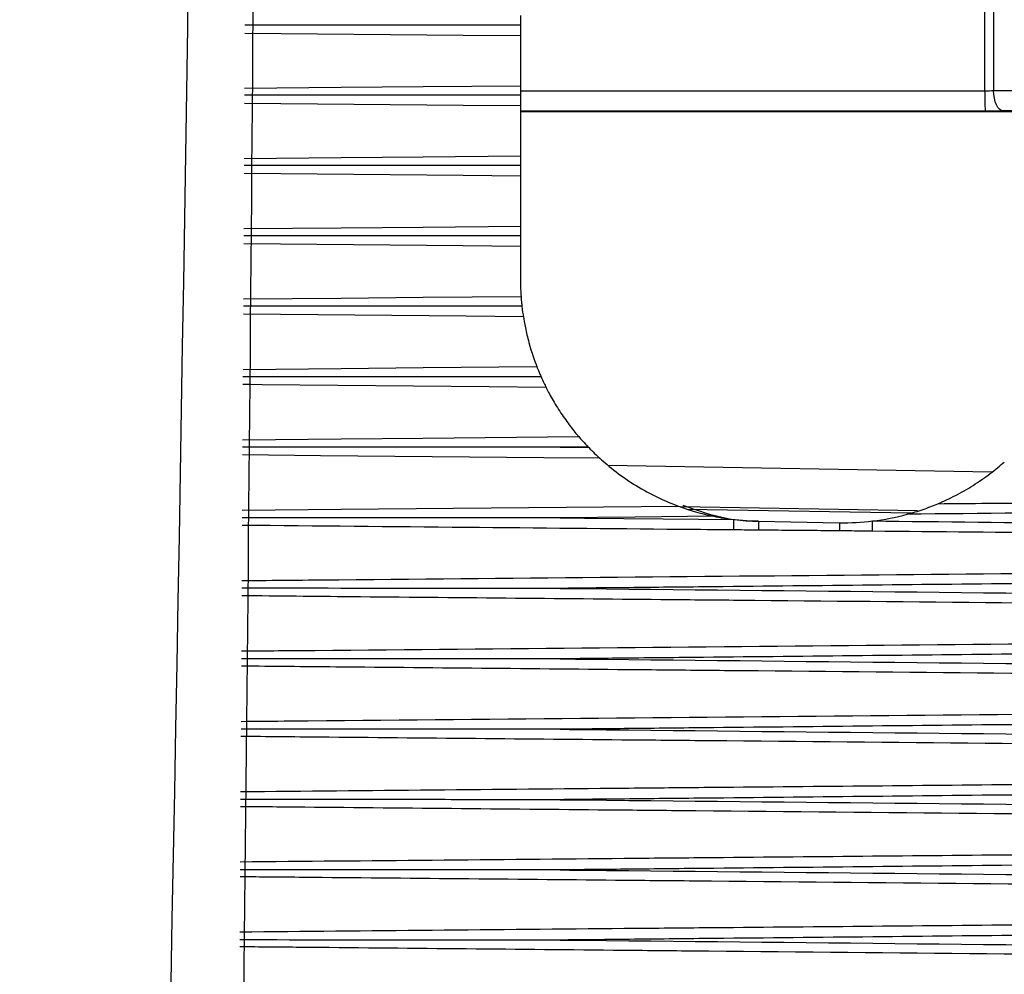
# Model space of a CAD drawing. Header units: millimetres. Extents: x 82 to 1337, y -230 to 1154.
# Tile 94 of 217: x 617 to 629, y 387 to 399. Entities that reach past the tile are written whole.
import ezdxf

# ---------------------------------------------------------------- set-up
doc = ezdxf.new("R2010")
doc.units = ezdxf.units.MM

msp = doc.modelspace()

# ---------------------------------------------------------------- linework, layer by layer
at = {"color": 7, "linetype": 'Continuous', "lineweight": 25}
for p, q in [((628.561, 398.276), (628.561, 404.097)), ((628.67, 404.097), (628.67, 398.277)), ((622.817, 398.955), (622.817, 398.338)), ((628.67, 398.277), (629.471, 398.284)), ((622.817, 398.088), (622.817, 397.471)), ((622.817, 398.017), (629.367, 398.017)), ((629.367, 398.032), (628.784, 398.027)), ((622.817, 397.22), (622.817, 396.602)), ((622.817, 396.35), (622.817, 395.949)), ((623.656, 393.868), (623.311, 393.865)), ((623.311, 393.865), (623.662, 393.861)), ((624.877, 393.1), (627.651, 393.052)), ((625.764, 392.949), (626.764, 392.932))]:
    msp.add_line(p, q, dxfattribs=at)
at = {"color": 8, "linetype": 'Continuous', "lineweight": 25}
for p, q in [((622.817, 398.274), (628.561, 398.276)), ((628.565, 398.026), (622.817, 398.024)), ((623.898, 393.644), (628.654, 393.561)), ((627.729, 393.077), (624.796, 393.128))]:
    msp.add_line(p, q, dxfattribs=at)
at = {"color": 8, "linetype": 'Continuous', "lineweight": 25, "flags": 128}
for points in [[(622.817, 398.955), (622.109, 398.961), (619.411, 398.986)], [(619.407, 398.307), (620.601, 398.318), (621.615, 398.327), (622.817, 398.338)], [(622.817, 398.088), (622.109, 398.094), (619.406, 398.119)], [(619.402, 397.439), (620.601, 397.45), (621.615, 397.459), (622.817, 397.471)], [(622.817, 397.22), (622.109, 397.226), (619.401, 397.251)], [(619.397, 396.57), (620.601, 396.581), (621.615, 396.59), (622.817, 396.602)], [(622.817, 396.35), (622.109, 396.357), (619.396, 396.382)], [(619.392, 395.7), (620.601, 395.711), (621.615, 395.72), (622.825, 395.732)], [(622.854, 395.48), (622.147, 395.486), (619.391, 395.512)], [(619.387, 394.829), (620.601, 394.84), (621.613, 394.85), (623.02, 394.863)], [(623.134, 394.606), (622.432, 394.613), (619.623, 394.639), (619.485, 394.64), (619.386, 394.641)], [(619.382, 393.958), (620.601, 393.969), (621.61, 393.979), (623.539, 393.997)], [(623.799, 393.729), (623.108, 393.735), (620.345, 393.761), (619.381, 393.77)], [(619.377, 393.087), (620.601, 393.098), (624.772, 393.137)]]:
    msp.add_lwpolyline(points, dxfattribs=at)
at = {"color": 7, "linetype": 'Continuous', "lineweight": 25, "flags": 128}
for points in [[(628.784, 398.027), (628.762, 398.032), (628.741, 398.047), (628.721, 398.07), (628.704, 398.101), (628.69, 398.139), (628.679, 398.182), (628.673, 398.229), (628.67, 398.277)], [(625.208, 393.011), (624.235, 393.001), (623.311, 392.992)], [(623.311, 392.992), (623.609, 392.989), (624.584, 392.979), (625.459, 392.97)], [(625.458, 392.842), (625.458, 392.853), (625.458, 392.866), (625.458, 392.88), (625.458, 392.896), (625.459, 392.914), (625.459, 392.932), (625.459, 392.951), (625.459, 392.97)], [(627.172, 392.826), (627.172, 392.837), (627.172, 392.85), (627.173, 392.864), (627.173, 392.88), (627.173, 392.897), (627.173, 392.915), (627.173, 392.934), (627.174, 392.953)]]:
    msp.add_lwpolyline(points, dxfattribs=at)
at = {"color": 7, "linetype": 'Continuous', "lineweight": 25}
for centre, radius, start, end in [((632.293, 398.216), 3.732, 179.0807, 182.9194), ((716.127, 392.08), 90.367, 179.44916, 179.5186), ((683.391, 392.405), 56.629, 179.4675, 179.5696)]:
    msp.add_arc(centre, radius, start, end, dxfattribs=at)
for centre, major_axis, ratio in [((628.557, 398.285), (0.25, 0), 0.03491), ((628.557, 398.035), (0.5, 0), 0.017455)]:
    msp.add_ellipse(centre, major_axis=major_axis, ratio=ratio, start_param=4.729842, end_param=5.183628, dxfattribs=at)
for points in [[(616.625, 328.18), (618.088, 361.769), (618.871, 395.38), (618.974, 428.999)], [(619.58, 428.812), (619.622, 412.614), (619.531, 396.419), (619.304, 380.228)], [(622.817, 395.949), (622.817, 395.855), (622.822, 395.775), (622.825, 395.732)], [(622.836, 395.609), (622.842, 395.558), (622.849, 395.507), (622.854, 395.48)], [(623.072, 394.737), (623.095, 394.685), (623.12, 394.635), (623.134, 394.606)], [(623.539, 393.997), (623.564, 393.967), (623.61, 393.916), (623.656, 393.868)], [(623.656, 393.868), (623.658, 393.866), (623.66, 393.863), (623.662, 393.861)], [(625.208, 393.011), (625.291, 392.994), (625.375, 392.98), (625.459, 392.97)], [(625.459, 392.97), (625.56, 392.958), (625.662, 392.951), (625.764, 392.949)], [(627.174, 392.953), (627.318, 392.97), (627.46, 392.998), (627.601, 393.036)], [(626.764, 392.932), (626.902, 392.929), (627.039, 392.936), (627.174, 392.953)]]:
    msp.add_open_spline(points, degree=3, dxfattribs=at)
for points, knots in [([(622.817, 399.205), (622.817, 399.198), (622.817, 399.189), (622.817, 399.178), (622.817, 399.167), (622.817, 399.153), (622.817, 399.138), (622.817, 399.123), (622.817, 399.107), (622.817, 399.091), (622.817, 399.09), (622.817, 399.089), (622.817, 399.088)], [0, 0, 0, 0, 0.0000503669, 0.0000503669, 0.0000503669, 0.0001007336, 0.0001007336, 0.0001007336, 0.0001511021, 0.0001511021, 0.0001511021, 0.0001532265, 0.0001532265, 0.0001532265, 0.0001532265]), ([(622.817, 399.088), (622.717, 399.088), (622.217, 399.088), (621.082, 399.088), (620.046, 399.088), (619.411, 399.088)], [0, 0, 0, 0, 0.088088, 0.44044, 1, 1, 1, 1]), ([(622.817, 399.088), (622.817, 399.073), (622.817, 399.058), (622.817, 399.043), (622.817, 399.027), (622.817, 399.011), (622.817, 398.997), (622.817, 398.982), (622.817, 398.969), (622.817, 398.959), (622.817, 398.958), (622.817, 398.956), (622.817, 398.955)], [0.0000049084, 0.0000049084, 0.0000049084, 0.0000049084, 0.0000503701, 0.0000503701, 0.0000503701, 0.0001007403, 0.0001007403, 0.0001007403, 0.0001511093, 0.0001511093, 0.0001511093, 0.0001581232, 0.0001581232, 0.0001581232, 0.0001581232]), ([(622.817, 398.338), (622.817, 398.332), (622.817, 398.322), (622.817, 398.311), (622.817, 398.299), (622.817, 398.285), (622.817, 398.271), (622.817, 398.256), (622.817, 398.239), (622.817, 398.223), (622.817, 398.222), (622.817, 398.221), (622.817, 398.221)], [0, 0, 0, 0, 0.0000503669, 0.0000503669, 0.0000503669, 0.0001007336, 0.0001007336, 0.0001007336, 0.0001511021, 0.0001511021, 0.0001511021, 0.0001532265, 0.0001532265, 0.0001532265, 0.0001532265]), ([(622.817, 398.221), (622.717, 398.221), (622.217, 398.221), (621.08, 398.22), (620.043, 398.22), (619.406, 398.22)], [0, 0, 0, 0, 0.087961, 0.439804, 1, 1, 1, 1]), ([(622.817, 398.221), (622.817, 398.205), (622.817, 398.19), (622.817, 398.175), (622.817, 398.159), (622.817, 398.143), (622.817, 398.129), (622.817, 398.115), (622.817, 398.102), (622.817, 398.092), (622.817, 398.091), (622.817, 398.089), (622.817, 398.088)], [0.0000049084, 0.0000049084, 0.0000049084, 0.0000049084, 0.0000503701, 0.0000503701, 0.0000503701, 0.0001007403, 0.0001007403, 0.0001007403, 0.0001511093, 0.0001511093, 0.0001511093, 0.0001581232, 0.0001581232, 0.0001581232, 0.0001581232]), ([(622.817, 397.471), (622.817, 397.464), (622.817, 397.454), (622.817, 397.442), (622.817, 397.43), (622.817, 397.417), (622.817, 397.402), (622.817, 397.387), (622.817, 397.37), (622.817, 397.353), (622.817, 397.353), (622.817, 397.352), (622.817, 397.351)], [0, 0, 0, 0, 0.0000503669, 0.0000503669, 0.0000503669, 0.0001007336, 0.0001007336, 0.0001007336, 0.0001511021, 0.0001511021, 0.0001511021, 0.0001532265, 0.0001532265, 0.0001532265, 0.0001532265]), ([(622.817, 397.351), (622.717, 397.351), (622.217, 397.351), (621.078, 397.351), (620.04, 397.351), (619.401, 397.351)], [0, 0, 0, 0, 0.087834, 0.439169, 1, 1, 1, 1]), ([(622.817, 397.351), (622.817, 397.336), (622.817, 397.321), (622.817, 397.306), (622.817, 397.29), (622.817, 397.274), (622.817, 397.26), (622.817, 397.246), (622.817, 397.234), (622.817, 397.224), (622.817, 397.222), (622.817, 397.221), (622.817, 397.22)], [0.0000049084, 0.0000049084, 0.0000049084, 0.0000049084, 0.0000503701, 0.0000503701, 0.0000503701, 0.0001007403, 0.0001007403, 0.0001007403, 0.0001511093, 0.0001511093, 0.0001511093, 0.0001581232, 0.0001581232, 0.0001581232, 0.0001581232]), ([(622.817, 396.602), (622.817, 396.594), (622.817, 396.584), (622.817, 396.572), (622.817, 396.561), (622.817, 396.546), (622.817, 396.531), (622.817, 396.516), (622.817, 396.5), (622.817, 396.483), (622.817, 396.482), (622.817, 396.481), (622.817, 396.481)], [0, 0, 0, 0, 0.0000503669, 0.0000503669, 0.0000503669, 0.0001007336, 0.0001007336, 0.0001007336, 0.0001511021, 0.0001511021, 0.0001511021, 0.0001532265, 0.0001532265, 0.0001532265, 0.0001532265]), ([(622.817, 396.481), (622.717, 396.481), (622.217, 396.481), (621.077, 396.481), (620.037, 396.48), (619.396, 396.48)], [0, 0, 0, 0, 0.087707, 0.438536, 1, 1, 1, 1]), ([(622.817, 396.481), (622.817, 396.466), (622.817, 396.45), (622.817, 396.436), (622.817, 396.419), (622.817, 396.404), (622.817, 396.39), (622.817, 396.376), (622.817, 396.364), (622.817, 396.354), (622.817, 396.353), (622.817, 396.352), (622.817, 396.35)], [0.0000049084, 0.0000049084, 0.0000049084, 0.0000049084, 0.0000503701, 0.0000503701, 0.0000503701, 0.0001007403, 0.0001007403, 0.0001007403, 0.0001511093, 0.0001511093, 0.0001511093, 0.0001581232, 0.0001581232, 0.0001581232, 0.0001581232]), ([(622.825, 395.732), (622.825, 395.724), (622.826, 395.714), (622.827, 395.702), (622.828, 395.69), (622.829, 395.676), (622.831, 395.66), (622.832, 395.645), (622.834, 395.629), (622.836, 395.612), (622.836, 395.611), (622.836, 395.61), (622.836, 395.609)], [0, 0, 0, 0, 0.0000503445, 0.0000503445, 0.0000503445, 0.0001006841, 0.0001006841, 0.0001006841, 0.0001511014, 0.0001511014, 0.0001511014, 0.0001537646, 0.0001537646, 0.0001537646, 0.0001537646]), ([(622.836, 395.609), (622.736, 395.609), (622.236, 395.609), (621.088, 395.609), (620.04, 395.609), (619.391, 395.609)], [0, 0, 0, 0, 0.08709, 0.435452, 1, 1, 1, 1]), ([(622.854, 395.48), (622.859, 395.446), (622.867, 395.398), (622.89, 395.286), (622.905, 395.224), (622.955, 395.039), (622.997, 394.922), (623.02, 394.863)], [0, 0, 0, 0, 0.25, 0.25, 0.5, 0.5, 1, 1, 1, 1]), ([(623.02, 394.863), (623.023, 394.855), (623.027, 394.844), (623.032, 394.832), (623.037, 394.82), (623.043, 394.806), (623.049, 394.792), (623.055, 394.776), (623.062, 394.76), (623.07, 394.743), (623.071, 394.741), (623.071, 394.739), (623.072, 394.737)], [0, 0, 0, 0, 0.0000515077, 0.0000515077, 0.0000515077, 0.0001028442, 0.0001028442, 0.0001028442, 0.0001569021, 0.0001569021, 0.0001569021, 0.0001637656, 0.0001637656, 0.0001637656, 0.0001637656]), ([(623.072, 394.737), (622.972, 394.737), (622.472, 394.737), (621.647, 394.737), (620.822, 394.737), (620.093, 394.737), (619.69, 394.737), (619.386, 394.737)], [0, 0, 0, 0, 0.081391, 0.406953, 0.671605, 0.752995, 1, 1, 1, 1]), ([(623.134, 394.606), (623.152, 394.571), (623.178, 394.52), (623.242, 394.408), (623.279, 394.347), (623.357, 394.23), (623.398, 394.173), (623.475, 394.073), (623.512, 394.028), (623.539, 393.997)], [0, 0, 0, 0, 0.25, 0.25, 0.5, 0.5, 0.75, 0.75, 1, 1, 1, 1]), ([(623.311, 393.865), (623.311, 393.865), (623.305, 393.865), (623.199, 393.865), (622.694, 393.865), (621.39, 393.865), (620.186, 393.865), (619.382, 393.865)], [0, 0, 0, 0, 0.000004, 0.004401, 0.080749, 0.386144, 1, 1, 1, 1]), ([(623.662, 393.861), (623.687, 393.836), (623.711, 393.812), (623.759, 393.766), (623.782, 393.745), (623.799, 393.729)], [0, 0, 0, 0, 0.5, 0.5, 1, 1, 1, 1]), ([(623.799, 393.729), (623.849, 393.683), (623.923, 393.62), (624.08, 393.501), (624.163, 393.443), (624.338, 393.337), (624.425, 393.289), (624.6, 393.205), (624.69, 393.167), (624.772, 393.137)], [0, 0, 0, 0, 0.25, 0.25, 0.5, 0.5, 0.75, 0.75, 1, 1, 1, 1]), ([(627.982, 393.167), (628.05, 393.196), (628.124, 393.23), (628.27, 393.306), (628.345, 393.348), (628.488, 393.439), (628.56, 393.488), (628.693, 393.589), (628.757, 393.642), (628.802, 393.682)], [0, 0, 0, 0, 0.25, 0.25, 0.5, 0.5, 0.75, 0.75, 1, 1, 1, 1]), ([(627.982, 393.167), (628.188, 393.169), (628.394, 393.171), (628.6, 393.172), (629.425, 393.18), (630.249, 393.188), (631.074, 393.196), (632.172, 393.206), (633.27, 393.216), (634.369, 393.227)], [0, 0, 0, 0, 0.000618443, 0.000618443, 0.000618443, 0.003092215, 0.003092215, 0.003092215, 0.006387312, 0.006387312, 0.006387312, 0.006387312]), ([(624.772, 393.137), (624.804, 393.125), (624.838, 393.113), (624.91, 393.089), (624.947, 393.077), (625.057, 393.045), (625.132, 393.027), (625.208, 393.011)], [0, 0, 0, 0, 0.25, 0.25, 0.5, 0.5, 1, 1, 1, 1]), ([(625.764, 392.949), (625.761, 392.949), (625.633, 392.952), (625.318, 392.969), (625.013, 393.079), (624.83, 393.145)], [0, 0, 0, 0, 0.010804, 0.406577, 1, 1, 1, 1]), ([(627.601, 393.036), (627.668, 393.054), (627.733, 393.074), (627.862, 393.118), (627.926, 393.143), (627.982, 393.167)], [0, 0, 0, 0, 0.5, 0.5, 1, 1, 1, 1]), ([(634.367, 393.108), (633.446, 393.098), (632.525, 393.088), (631.604, 393.078), (631.48, 393.077), (631.356, 393.075), (631.232, 393.074), (630.946, 393.071), (630.659, 393.068), (630.373, 393.065), (629.449, 393.055), (628.525, 393.045), (627.601, 393.036)], [0.000200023, 0.000200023, 0.000200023, 0.000200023, 0.002962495, 0.002962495, 0.002962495, 0.003334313, 0.003334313, 0.003334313, 0.004193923, 0.004193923, 0.004193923, 0.006965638, 0.006965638, 0.006965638, 0.006965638]), ([(623.311, 392.992), (623.311, 392.992), (623.305, 392.992), (623.217, 392.992), (622.799, 392.992), (621.493, 392.992), (620.27, 392.992), (619.377, 392.992)], [0, 0, 0, 0, 0.000004, 0.004395, 0.067258, 0.318709, 1, 1, 1, 1]), ([(625.764, 392.84), (625.683, 392.84), (625.603, 392.841), (625.523, 392.842), (625.501, 392.842), (625.48, 392.842), (625.458, 392.842)], [0, 0, 0, 0, 0.0002401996, 0.0002401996, 0.0002401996, 0.0003057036, 0.0003057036, 0.0003057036, 0.0003057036]), ([(627.174, 392.953), (628.911, 392.935), (630.649, 392.916), (632.387, 392.898), (632.542, 392.896), (632.697, 392.894), (632.852, 392.893), (633.356, 392.887), (633.861, 392.882), (634.366, 392.876)], [0.009051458, 0.009051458, 0.009051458, 0.009051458, 0.014265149, 0.014265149, 0.014265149, 0.014729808, 0.014729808, 0.014729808, 0.016243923, 0.016243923, 0.016243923, 0.016243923]), ([(626.764, 392.831), (626.687, 392.832), (626.611, 392.832), (626.534, 392.833), (626.277, 392.835), (626.02, 392.837), (625.764, 392.84)], [0, 0, 0, 0, 0.000229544, 0.000229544, 0.000229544, 0.00100018, 0.00100018, 0.00100018, 0.00100018]), ([(627.172, 392.826), (627.087, 392.827), (627.002, 392.828), (626.917, 392.829), (626.866, 392.83), (626.815, 392.83), (626.764, 392.831)], [0, 0, 0, 0, 0.0002553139, 0.0002553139, 0.0002553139, 0.0004085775, 0.0004085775, 0.0004085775, 0.0004085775]), ([(634.365, 392.758), (634.264, 392.759), (634.162, 392.76), (634.06, 392.761), (633.388, 392.767), (632.715, 392.774), (632.042, 392.78), (630.419, 392.796), (628.796, 392.811), (627.172, 392.826)], [0.000199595, 0.000199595, 0.000199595, 0.000199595, 0.000504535, 0.000504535, 0.000504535, 0.002522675, 0.002522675, 0.002522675, 0.007392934, 0.007392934, 0.007392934, 0.007392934]), ([(634.359, 392.235), (632.577, 392.216), (630.795, 392.197), (629.012, 392.178), (627.702, 392.164), (626.391, 392.151), (625.08, 392.137), (624.753, 392.134), (624.425, 392.131), (624.097, 392.127), (623.835, 392.125), (623.573, 392.122), (623.311, 392.119)], [0.00020013, 0.00020013, 0.00020013, 0.00020013, 0.00554713, 0.00554713, 0.00554713, 0.0094794, 0.0094794, 0.0094794, 0.01046246, 0.01046246, 0.01046246, 0.01124895, 0.01124895, 0.01124895, 0.01124895]), ([(623.311, 392.119), (623.305, 392.119), (623.201, 392.119), (622.703, 392.119), (621.396, 392.119), (620.187, 392.12), (619.372, 392.12)], [0, 0, 0, 0, 0.00439, 0.079296, 0.378923, 1, 1, 1, 1]), ([(623.311, 392.119), (623.41, 392.118), (623.51, 392.117), (623.609, 392.116), (626.535, 392.087), (629.461, 392.057), (632.387, 392.025), (632.534, 392.024), (632.681, 392.022), (632.828, 392.02), (633.337, 392.015), (633.846, 392.009), (634.355, 392.004)], [0.00518864, 0.00518864, 0.00518864, 0.00518864, 0.0054866, 0.0054866, 0.0054866, 0.01426515, 0.01426515, 0.01426515, 0.01470615, 0.01470615, 0.01470615, 0.01623377, 0.01623377, 0.01623377, 0.01623377]), ([(634.342, 391.363), (632.566, 391.343), (630.79, 391.324), (629.014, 391.306), (627.704, 391.292), (626.393, 391.279), (625.083, 391.265), (624.755, 391.262), (624.427, 391.259), (624.1, 391.255), (623.837, 391.253), (623.574, 391.25), (623.311, 391.247)], [0.00020035, 0.00020035, 0.00020035, 0.00020035, 0.00552777, 0.00552777, 0.00552777, 0.00945988, 0.00945988, 0.00945988, 0.01044291, 0.01044291, 0.01044291, 0.0112316, 0.0112316, 0.0112316, 0.0112316]), ([(623.311, 391.247), (623.305, 391.247), (623.201, 391.247), (622.703, 391.247), (621.394, 391.247), (620.183, 391.247), (619.367, 391.248)], [0, 0, 0, 0, 0.004384, 0.079275, 0.37884, 1, 1, 1, 1]), ([(623.311, 391.247), (623.41, 391.246), (623.51, 391.245), (623.609, 391.244), (626.535, 391.215), (629.461, 391.185), (632.387, 391.153), (632.484, 391.152), (632.581, 391.151), (632.679, 391.15), (633.231, 391.144), (633.783, 391.138), (634.335, 391.132)], [0.00518864, 0.00518864, 0.00518864, 0.00518864, 0.0054866, 0.0054866, 0.0054866, 0.01426515, 0.01426515, 0.01426515, 0.01455694, 0.01455694, 0.01455694, 0.01621354, 0.01621354, 0.01621354, 0.01621354]), ([(634.314, 390.491), (632.548, 390.472), (630.782, 390.453), (629.017, 390.434), (627.706, 390.421), (626.395, 390.407), (625.085, 390.394), (624.757, 390.39), (624.429, 390.387), (624.102, 390.384), (623.838, 390.381), (623.575, 390.378), (623.311, 390.376)], [0.00020067, 0.00020067, 0.00020067, 0.00020067, 0.00549833, 0.00549833, 0.00549833, 0.00943028, 0.00943028, 0.00943028, 0.01041327, 0.01041327, 0.01041327, 0.01120427, 0.01120427, 0.01120427, 0.01120427]), ([(623.311, 390.376), (623.305, 390.376), (623.201, 390.376), (622.702, 390.376), (621.392, 390.376), (620.18, 390.376), (619.362, 390.376)], [0, 0, 0, 0, 0.004379, 0.07926, 0.378787, 1, 1, 1, 1]), ([(623.311, 390.376), (623.41, 390.375), (623.51, 390.374), (623.609, 390.373), (626.535, 390.343), (629.461, 390.313), (632.387, 390.282), (632.43, 390.281), (632.474, 390.281), (632.518, 390.28), (633.113, 390.274), (633.709, 390.267), (634.305, 390.261)], [0.00518864, 0.00518864, 0.00518864, 0.00518864, 0.0054866, 0.0054866, 0.0054866, 0.01426515, 0.01426515, 0.01426515, 0.01439581, 0.01439581, 0.01439581, 0.01618325, 0.01618325, 0.01618325, 0.01618325]), ([(634.276, 389.62), (632.524, 389.601), (630.771, 389.582), (629.018, 389.564), (627.708, 389.55), (626.397, 389.537), (625.087, 389.523), (624.759, 389.52), (624.431, 389.517), (624.104, 389.513), (623.84, 389.511), (623.575, 389.508), (623.311, 389.505)], [0.0002011, 0.0002011, 0.0002011, 0.0002011, 0.00545923, 0.00545923, 0.00545923, 0.00939104, 0.00939104, 0.00939104, 0.010374, 0.010374, 0.010374, 0.011167, 0.011167, 0.011167, 0.011167]), ([(623.311, 389.505), (623.305, 389.505), (623.201, 389.505), (622.702, 389.505), (621.389, 389.505), (620.176, 389.506), (619.357, 389.506)], [0, 0, 0, 0, 0.004373, 0.079237, 0.378691, 1, 1, 1, 1]), ([(623.311, 389.505), (623.41, 389.504), (623.51, 389.503), (623.609, 389.502), (626.535, 389.473), (629.461, 389.443), (632.387, 389.411), (633.013, 389.405), (633.639, 389.398), (634.265, 389.391)], [0.00518864, 0.00518864, 0.00518864, 0.00518864, 0.0054866, 0.0054866, 0.0054866, 0.01426515, 0.01426515, 0.01426515, 0.01614294, 0.01614294, 0.01614294, 0.01614294]), ([(634.228, 388.75), (632.492, 388.731), (630.755, 388.712), (629.018, 388.694), (627.708, 388.681), (626.397, 388.667), (625.087, 388.654), (624.759, 388.651), (624.431, 388.647), (624.104, 388.644), (623.84, 388.641), (623.575, 388.639), (623.311, 388.636)], [0.00020163, 0.00020163, 0.00020163, 0.00020163, 0.00541203, 0.00541203, 0.00541203, 0.00934384, 0.00934384, 0.00934384, 0.0103268, 0.0103268, 0.0103268, 0.0111198, 0.0111198, 0.0111198, 0.0111198]), ([(623.311, 388.636), (623.305, 388.636), (623.201, 388.636), (622.701, 388.636), (621.388, 388.636), (620.172, 388.636), (619.352, 388.637)], [0, 0, 0, 0, 0.004368, 0.07915, 0.378277, 1, 1, 1, 1]), ([(623.311, 388.636), (623.41, 388.635), (623.51, 388.634), (623.609, 388.633), (626.535, 388.604), (629.461, 388.574), (632.387, 388.542), (632.996, 388.536), (633.605, 388.529), (634.214, 388.522)], [0.00518864, 0.00518864, 0.00518864, 0.00518864, 0.0054866, 0.0054866, 0.0054866, 0.01426515, 0.01426515, 0.01426515, 0.01609264, 0.01609264, 0.01609264, 0.01609264]), ([(634.171, 387.881), (632.453, 387.862), (630.736, 387.844), (629.018, 387.826), (627.708, 387.813), (626.397, 387.799), (625.087, 387.786), (624.759, 387.783), (624.431, 387.779), (624.104, 387.776), (623.84, 387.773), (623.575, 387.771), (623.311, 387.768)], [0.00020228, 0.00020228, 0.00020228, 0.00020228, 0.00535494, 0.00535494, 0.00535494, 0.00928676, 0.00928676, 0.00928676, 0.01026971, 0.01026971, 0.01026971, 0.01106271, 0.01106271, 0.01106271, 0.01106271]), ([(623.311, 387.768), (623.305, 387.768), (623.201, 387.768), (622.701, 387.768), (621.386, 387.768), (620.169, 387.769), (619.347, 387.769)], [0, 0, 0, 0, 0.004362, 0.079065, 0.377878, 1, 1, 1, 1]), ([(623.311, 387.768), (623.41, 387.767), (623.51, 387.766), (623.609, 387.765), (626.535, 387.736), (629.461, 387.706), (632.387, 387.674), (632.976, 387.668), (633.565, 387.662), (634.154, 387.655)], [0.00518864, 0.00518864, 0.00518864, 0.00518864, 0.0054866, 0.0054866, 0.0054866, 0.01426515, 0.01426515, 0.01426515, 0.0160324, 0.0160324, 0.0160324, 0.0160324])]:
    msp.add_open_spline(points, degree=3, knots=knots, dxfattribs=at)
at = {"color": 8, "linetype": 'Continuous', "lineweight": 25}
for points, knots in [([(625.458, 392.842), (625.237, 392.844), (624.134, 392.854), (622.106, 392.873), (620.3, 392.89), (619.376, 392.899)], [0, 0, 0, 0, 0.108864, 0.544319, 1, 1, 1, 1]), ([(619.372, 392.215), (619.772, 392.219), (624.769, 392.265), (629.767, 392.312), (634.364, 392.355)], [0, 0, 0, 0, 0.08002, 1, 1, 1, 1]), ([(634.352, 391.887), (634.251, 391.888), (633.477, 391.895), (630.531, 391.923), (627.366, 391.953), (623.596, 391.988), (621.549, 392.007), (619.821, 392.023), (619.371, 392.028)], [0, 0, 0, 0, 0.020242, 0.155004, 0.59, 0.653982, 0.909908, 1, 1, 1, 1]), ([(619.367, 391.345), (619.671, 391.347), (624.666, 391.393), (629.66, 391.44), (634.35, 391.484)], [0, 0, 0, 0, 0.06088, 1, 1, 1, 1]), ([(634.329, 391.016), (634.228, 391.017), (633.454, 391.024), (630.458, 391.053), (627.243, 391.083), (623.418, 391.119), (621.427, 391.138), (619.755, 391.153), (619.366, 391.157)], [0, 0, 0, 0, 0.0201614, 0.155187, 0.6006563, 0.6649151, 0.9219506, 1, 1, 1, 1]), ([(619.362, 390.474), (619.565, 390.476), (624.553, 390.522), (629.54, 390.568), (634.326, 390.613)], [0, 0, 0, 0, 0.04061, 1, 1, 1, 1]), ([(634.295, 390.146), (634.195, 390.147), (633.421, 390.155), (630.375, 390.184), (627.107, 390.215), (623.226, 390.251), (621.295, 390.269), (619.685, 390.284), (619.361, 390.287)], [0, 0, 0, 0, 0.0201, 0.155527, 0.611997, 0.676593, 0.934977, 1, 1, 1, 1]), ([(619.357, 389.605), (620.939, 389.62), (622.848, 389.637), (626.068, 389.667), (629.465, 389.698), (632.533, 389.727), (634.291, 389.743)], [0, 0, 0, 0, 0.3177404, 0.3835569, 0.6468226, 1, 1, 1, 1]), ([(634.252, 389.277), (634.153, 389.278), (633.378, 389.286), (630.29, 389.315), (626.979, 389.347), (623.053, 389.384), (621.176, 389.401), (619.621, 389.416), (619.356, 389.418)], [0, 0, 0, 0, 0.020059, 0.156026, 0.621889, 0.686845, 0.94667, 1, 1, 1, 1]), ([(619.352, 388.737), (620.936, 388.751), (622.847, 388.769), (626.068, 388.798), (629.45, 388.829), (632.504, 388.858), (634.247, 388.874)], [0, 0, 0, 0, 0.318911, 0.3849016, 0.6488633, 1, 1, 1, 1]), ([(634.199, 388.41), (634.1, 388.411), (633.324, 388.418), (630.246, 388.448), (626.944, 388.479), (623.027, 388.516), (621.157, 388.534), (619.609, 388.548), (619.351, 388.55)], [0, 0, 0, 0, 0.020038, 0.156684, 0.622037, 0.687234, 0.948022, 1, 1, 1, 1]), ([(619.348, 387.87), (620.933, 387.885), (622.845, 387.902), (626.068, 387.931), (629.432, 387.962), (632.468, 387.99), (634.193, 388.006)], [0, 0, 0, 0, 0.320302, 0.386512, 0.651351, 1, 1, 1, 1]), ([(634.136, 387.544), (634.037, 387.545), (633.261, 387.553), (630.193, 387.582), (626.901, 387.613), (622.996, 387.65), (621.134, 387.668), (619.594, 387.682), (619.347, 387.684)], [0, 0, 0, 0, 0.020037, 0.157505, 0.622268, 0.687756, 0.949711, 1, 1, 1, 1])]:
    msp.add_open_spline(points, degree=3, knots=knots, dxfattribs=at)

doc.saveas('drawing.dxf')
